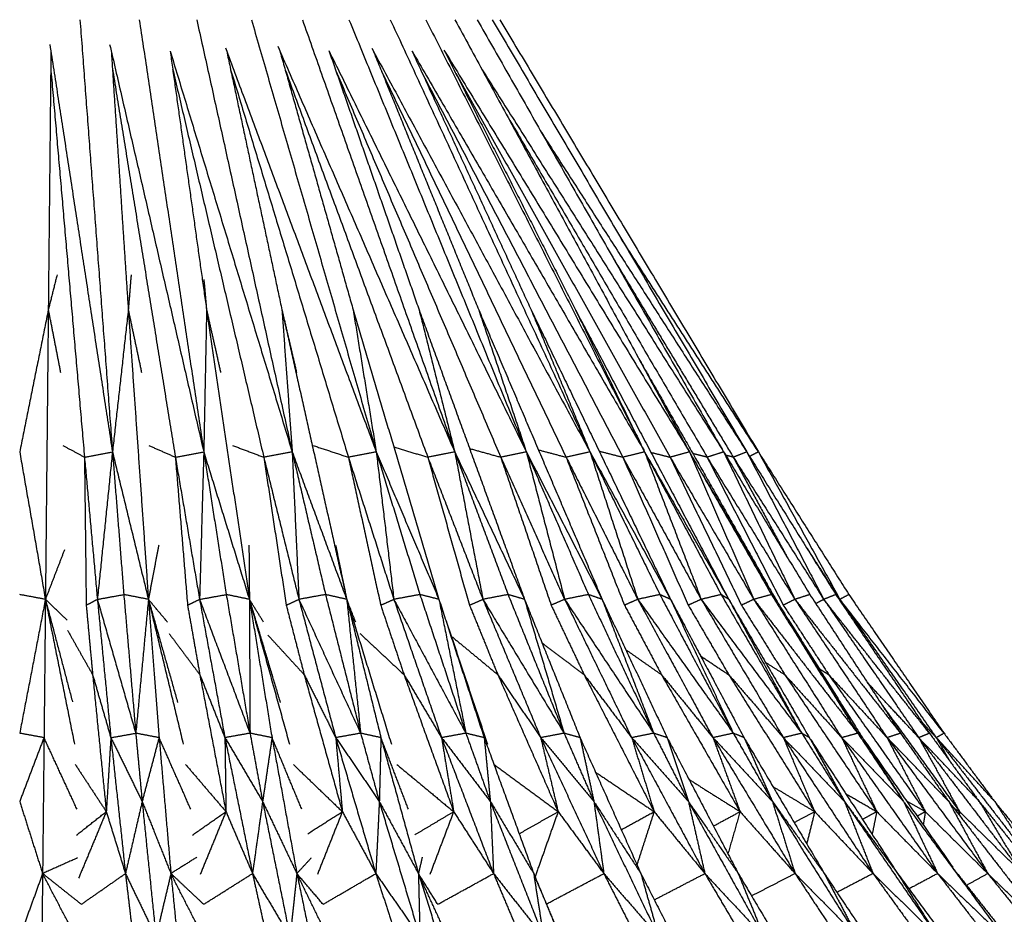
# Model space of a CAD drawing. Header units: millimetres. Extents: x 0 to 13.3, y 0 to 91.7.
# Tile 20 of 28: x 6.6 to 10.6, y 29.9 to 33.5. Entities that reach past the tile are written whole.
import ezdxf

# ---------------------------------------------------------------- set-up
doc = ezdxf.new("R2010")
doc.units = ezdxf.units.MM
doc.header["$MEASUREMENT"] = 0
doc.layers.add('Make2D$visible$lines', color=7, linetype='Continuous', true_color=0x000000)

msp = doc.modelspace()

# ---------------------------------------------------------------- linework, layer by layer
at = {"layer": 'Make2D$visible$lines'}
for points in [[(6.8717, 33.5151), (6.9365, 32.653), (7.0012, 31.7909)], [(7.1083, 33.5151), (7.2368, 32.653), (7.3653, 31.7909)], [(7.3374, 33.5151), (7.5277, 32.653), (7.7179, 31.7909)], [(7.5554, 33.5151), (7.8044, 32.653), (8.0533, 31.7909)], [(7.7588, 33.5151), (8.0626, 32.653), (8.3663, 31.7909)], [(7.9444, 33.5151), (8.2982, 32.653), (8.6519, 31.7909)], [(8.1093, 33.5151), (8.5073, 32.6534), (8.9053, 31.7916)], [(8.2509, 33.5151), (8.686, 32.6556), (9.121, 31.796)], [(8.367, 33.5151), (8.8346, 32.653), (9.3021, 31.7909)], [(8.4557, 33.5151), (8.9439, 32.6586), (9.4322, 31.8021)], [(8.5156, 33.5151), (9.0232, 32.653), (9.5308, 31.7909)], [(8.5458, 33.5151), (9.0615, 32.653), (9.5772, 31.7909)], [(6.7515, 33.4166), (6.8764, 32.6037), (7.0012, 31.7909)], [(6.9901, 33.4166), (7.1777, 32.6037), (7.3653, 31.7909)], [(6.7558, 33.3893), (6.7505, 32.8733), (6.7453, 32.3574)], [(6.9968, 33.3837), (7.0306, 32.8705), (7.0643, 32.3574)], [(7.2313, 33.3897), (7.3039, 32.8735), (7.3766, 32.3574)], [(7.2313, 33.3897), (7.4746, 32.5903), (7.7179, 31.7909)], [(7.452, 33.4023), (7.7527, 32.5966), (8.0533, 31.7909)], [(7.4567, 33.3896), (7.5669, 32.8735), (7.6771, 32.3574)], [(7.6604, 33.4099), (8.0133, 32.6004), (8.3663, 31.7909)], [(7.6701, 33.3858), (7.8156, 32.8716), (7.9611, 32.3574)], [(7.8639, 33.3925), (8.2579, 32.5917), (8.6519, 31.7909)], [(7.8641, 33.3925), (8.0441, 32.8749), (8.2241, 32.3574)], [(8.0355, 33.4016), (8.4704, 32.5966), (8.9053, 31.7916)], [(8.0407, 33.3918), (8.2514, 32.8746), (8.462, 32.3574)], [(8.1956, 33.3905), (8.4333, 32.8739), (8.671, 32.3574)], [(8.1958, 33.3906), (8.6596, 32.5907), (9.1235, 31.7909)], [(8.3232, 33.3942), (8.8127, 32.5925), (9.3021, 31.7909)], [(8.3233, 33.3942), (8.5856, 32.8758), (8.8479, 32.3574)], [(6.7551, 33.3219), (6.8224, 32.5459), (6.8896, 31.7699)], [(7.001, 33.3203), (7.1265, 32.5451), (7.252, 31.7699)], [(7.2413, 33.3186), (7.423, 32.5442), (7.6047, 31.7699)], [(7.4726, 33.3156), (7.7073, 32.5427), (7.942, 31.7699)], [(7.6902, 33.3148), (7.9744, 32.5423), (8.2587, 31.7699)], [(7.8926, 33.3108), (8.2211, 32.5403), (8.5496, 31.7699)], [(8.0742, 33.3097), (8.4423, 32.5398), (8.8103, 31.7699)], [(8.2344, 33.3061), (8.6355, 32.538), (9.0367, 31.7699)], [(8.3702, 33.3014), (8.7977, 32.5356), (9.2251, 31.7699)], [(8.4762, 33.3148), (8.9574, 32.5529), (9.4386, 31.7909)], [(8.58, 33.1241), (8.9763, 32.447), (9.3726, 31.7699)], [(8.7133, 33.0632), (9.122, 32.427), (9.5308, 31.7909)], [(9.5772, 31.7909), (9.3035, 32.2164), (9.0297, 32.642)], [(8.998, 32.5638), (9.2375, 32.1669), (9.4769, 31.7699)], [(6.7802, 32.4967), (6.7627, 32.427), (6.7453, 32.3574)], [(7.0756, 32.4967), (7.07, 32.427), (7.0643, 32.3574)], [(7.3656, 32.4793), (7.3711, 32.4184), (7.3766, 32.3574)], [(6.7453, 32.3574), (6.6883, 32.0741), (6.6313, 31.7909)], [(6.7453, 32.3574), (6.7396, 31.7801), (6.7338, 31.2028)], [(6.7453, 32.3574), (6.7697, 32.2328), (6.7941, 32.1081)], [(7.0643, 32.3574), (7.0328, 32.0741), (7.0012, 31.7909)], [(7.0643, 32.3574), (7.0907, 32.2328), (7.1172, 32.1081)], [(7.0643, 32.3574), (7.1045, 31.7801), (7.1446, 31.2028)], [(7.3766, 32.3574), (7.371, 32.0741), (7.3653, 31.7909)], [(7.3766, 32.3574), (7.4046, 32.2328), (7.4326, 32.1081)], [(7.3766, 32.3574), (7.4619, 31.7801), (7.5473, 31.2028)], [(7.6771, 32.3574), (7.7062, 32.2328), (7.7353, 32.1081)], [(7.6771, 32.3574), (7.8063, 31.7801), (7.9355, 31.2028)], [(7.6771, 32.3574), (7.6975, 32.0741), (7.7179, 31.7909)], [(7.9611, 32.3574), (8.1321, 31.7801), (8.3032, 31.2028)], [(7.9611, 32.3574), (8.0072, 32.0741), (8.0533, 31.7909)], [(8.2241, 32.3574), (8.4343, 31.7801), (8.6445, 31.2028)], [(8.2241, 32.3574), (8.2952, 32.0741), (8.3663, 31.7909)], [(8.462, 32.3574), (8.708, 31.7801), (8.954, 31.2028)], [(8.462, 32.3574), (8.5569, 32.0741), (8.6519, 31.7909)], [(8.671, 32.3574), (8.949, 31.7801), (9.2269, 31.2028)], [(8.671, 32.3574), (8.7854, 32.0812), (8.8998, 31.8051)], [(8.8479, 32.3574), (9.1534, 31.7801), (9.4589, 31.2028)], [(8.8479, 32.3574), (8.9786, 32.0887), (9.1094, 31.82)], [(9.1006, 32.1626), (9.3734, 31.6827), (9.6463, 31.2028)], [(6.8037, 31.8167), (6.8467, 31.7933), (6.8896, 31.7699)], [(7.1459, 31.8167), (7.1989, 31.7933), (7.252, 31.7699)], [(7.4799, 31.8167), (7.5423, 31.7933), (7.6047, 31.7699)], [(7.8016, 31.8164), (7.8718, 31.7931), (7.942, 31.7699)], [(8.1231, 31.8106), (8.1909, 31.7903), (8.2587, 31.7699)], [(8.4254, 31.8045), (8.4875, 31.7872), (8.5496, 31.7699)], [(6.6313, 31.7909), (6.6826, 31.4968), (6.7338, 31.2028)], [(6.8896, 31.7699), (6.9454, 31.7804), (7.0012, 31.7909)], [(6.8896, 31.7699), (6.8931, 31.4747), (6.8966, 31.1795)], [(6.8896, 31.7699), (6.9153, 31.4863), (6.9411, 31.2028)], [(7.0012, 31.7909), (6.9711, 31.4968), (6.9411, 31.2028)], [(7.0012, 31.7909), (7.0239, 31.5064), (7.0465, 31.2219)], [(7.0012, 31.7909), (7.0729, 31.4968), (7.1446, 31.2028)], [(7.252, 31.7699), (7.3087, 31.7804), (7.3653, 31.7909)], [(7.252, 31.7699), (7.2764, 31.4747), (7.3007, 31.1795)], [(7.252, 31.7699), (7.3003, 31.4863), (7.3486, 31.2028)], [(7.3653, 31.7909), (7.357, 31.4968), (7.3486, 31.2028)], [(7.3653, 31.7909), (7.4103, 31.5064), (7.4552, 31.2219)], [(7.3653, 31.7909), (7.4563, 31.4968), (7.5473, 31.2028)], [(7.7179, 31.7909), (7.6613, 31.7804), (7.6047, 31.7699)], [(7.6047, 31.7699), (7.6494, 31.4747), (7.6942, 31.1795)], [(7.6047, 31.7699), (7.6747, 31.4863), (7.7448, 31.2028)], [(7.7179, 31.7909), (7.7844, 31.5064), (7.851, 31.2219)], [(7.7179, 31.7909), (7.8267, 31.4968), (7.9355, 31.2028)], [(7.7179, 31.7909), (7.7313, 31.4968), (7.7448, 31.2028)], [(8.0533, 31.7909), (7.9977, 31.7804), (7.942, 31.7699)], [(7.942, 31.7699), (8.0065, 31.4747), (8.0709, 31.1795)], [(7.942, 31.7699), (8.0327, 31.4863), (8.1234, 31.2028)], [(8.0533, 31.7909), (8.1404, 31.5064), (8.2274, 31.2219)], [(8.0533, 31.7909), (8.1782, 31.4968), (8.3032, 31.2028)], [(8.0533, 31.7909), (8.0883, 31.4968), (8.1234, 31.2028)], [(8.3663, 31.7909), (8.3125, 31.7804), (8.2587, 31.7699)], [(8.2587, 31.7699), (8.3418, 31.4747), (8.4249, 31.1795)], [(8.2587, 31.7699), (8.3686, 31.4863), (8.4785, 31.2028)], [(8.3663, 31.7909), (8.4725, 31.5064), (8.5788, 31.2219)], [(8.3663, 31.7909), (8.5054, 31.4968), (8.6445, 31.2028)], [(8.3663, 31.7909), (8.4219, 31.4992), (8.4776, 31.2074)], [(8.6519, 31.7909), (8.6008, 31.7804), (8.5496, 31.7699)], [(8.5496, 31.7699), (8.6501, 31.4747), (8.7506, 31.1795)], [(8.5496, 31.7699), (8.677, 31.4863), (8.8044, 31.2028)], [(8.6519, 31.7909), (8.7756, 31.5064), (8.8994, 31.2219)], [(8.6519, 31.7909), (8.803, 31.4968), (8.954, 31.2028)], [(8.6519, 31.7909), (8.7282, 31.4968), (8.8044, 31.2028)], [(8.6999, 31.7991), (8.7551, 31.7845), (8.8103, 31.7699)], [(8.9051, 31.7908), (8.8577, 31.7803), (8.8103, 31.7699)], [(8.8103, 31.7699), (8.9266, 31.4747), (9.0429, 31.1796)], [(8.8103, 31.7699), (8.9532, 31.4863), (9.0961, 31.2028)], [(8.9057, 31.7909), (9.0449, 31.5064), (9.1842, 31.2219)], [(8.9057, 31.7909), (9.0663, 31.4968), (9.2269, 31.2028)], [(8.9057, 31.7909), (9.0009, 31.4968), (9.0961, 31.2028)], [(8.9423, 31.794), (8.9895, 31.7819), (9.0367, 31.7699)], [(9.1235, 31.7909), (9.0801, 31.7804), (9.0367, 31.7699)], [(9.0367, 31.7699), (9.167, 31.4747), (9.2972, 31.1796)], [(9.0367, 31.7699), (9.1928, 31.4863), (9.349, 31.2028)], [(9.1235, 31.7909), (9.2761, 31.5064), (9.4287, 31.2219)], [(9.1235, 31.7909), (9.2362, 31.4968), (9.349, 31.2028)], [(9.1302, 31.7792), (9.2946, 31.491), (9.4589, 31.2028)], [(9.1487, 31.789), (9.1869, 31.7795), (9.2251, 31.7699)], [(9.3021, 31.7909), (9.2636, 31.7804), (9.2251, 31.7699)], [(9.2251, 31.7699), (9.3673, 31.4747), (9.5095, 31.1795)], [(9.2251, 31.7699), (9.392, 31.4863), (9.5589, 31.2028)], [(9.3021, 31.7909), (9.4305, 31.4969), (9.5589, 31.2028)], [(9.3044, 31.7869), (9.4668, 31.5044), (9.6292, 31.2219)], [(9.3726, 31.7699), (9.3442, 31.777), (9.3158, 31.7841)], [(9.4386, 31.7909), (9.4056, 31.7804), (9.3726, 31.7699)], [(9.3726, 31.7699), (9.5245, 31.4747), (9.6763, 31.1795)], [(9.3726, 31.7699), (9.5477, 31.4863), (9.7227, 31.2028)], [(9.4386, 31.7909), (9.6105, 31.5064), (9.7824, 31.2219)], [(9.4386, 31.7909), (9.5806, 31.4968), (9.7227, 31.2028)], [(9.4769, 31.7699), (9.4618, 31.7737), (9.4467, 31.7775)], [(9.5308, 31.7909), (9.5038, 31.7804), (9.4769, 31.7699)], [(9.4769, 31.7699), (9.583, 31.5732), (9.689, 31.3764)], [(9.4769, 31.7699), (9.6573, 31.4863), (9.8377, 31.2028)], [(9.5308, 31.7909), (9.7083, 31.5064), (9.8858, 31.222)], [(9.5308, 31.7909), (9.6843, 31.4968), (9.8377, 31.2028)], [(9.5772, 31.7909), (9.5596, 31.7819), (9.542, 31.7728)], [(9.5772, 31.7909), (9.7576, 31.5064), (9.938, 31.2219)], [(9.5772, 31.7909), (9.7397, 31.4968), (9.9022, 31.2028)], [(9.3557, 31.6994), (9.501, 31.4511), (9.6463, 31.2028)], [(7.1857, 31.4192), (7.1651, 31.311), (7.1446, 31.2028)], [(7.5455, 31.4192), (7.5464, 31.311), (7.5473, 31.2028)], [(7.891, 31.4192), (7.9114, 31.3199), (7.9318, 31.2206)], [(6.8097, 31.4), (6.7718, 31.3014), (6.7338, 31.2028)], [(9.7675, 31.4116), (9.8348, 31.3072), (9.9022, 31.2028)], [(6.7338, 31.2028), (6.6826, 31.2123), (6.6313, 31.2219)], [(6.9411, 31.2028), (6.9938, 31.2123), (7.0465, 31.2219)], [(7.1446, 31.2028), (7.0956, 31.2123), (7.0465, 31.2219)], [(7.0465, 31.2219), (7.0704, 30.9453), (7.0942, 30.6687)], [(7.3486, 31.2028), (7.4019, 31.2123), (7.4552, 31.2219)], [(7.5473, 31.2028), (7.5013, 31.2123), (7.4552, 31.2219)], [(7.4552, 31.2219), (7.5025, 30.9453), (7.5498, 30.6687)], [(7.851, 31.2219), (7.7979, 31.2123), (7.7448, 31.2028)], [(7.9355, 31.2028), (7.8932, 31.2123), (7.851, 31.2219)], [(7.851, 31.2219), (7.9209, 30.9453), (7.9909, 30.6687)], [(8.2274, 31.2219), (8.1754, 31.2123), (8.1234, 31.2028)], [(8.3032, 31.2028), (8.2653, 31.2123), (8.2274, 31.2219)], [(8.2274, 31.2219), (8.319, 30.9453), (8.4106, 30.6687)], [(8.5788, 31.2219), (8.5286, 31.2123), (8.4785, 31.2028)], [(8.6445, 31.2028), (8.6116, 31.2123), (8.5788, 31.2219)], [(8.5788, 31.2219), (8.6905, 30.9453), (8.8022, 30.6687)], [(8.8994, 31.2219), (8.8519, 31.2123), (8.8044, 31.2028)], [(8.954, 31.2028), (8.9267, 31.2123), (8.8994, 31.2219)], [(8.8994, 31.2219), (9.0295, 30.9453), (9.1596, 30.6687)], [(9.1842, 31.2219), (9.1402, 31.2123), (9.0961, 31.2028)], [(9.2268, 31.2028), (9.2055, 31.2124), (9.1842, 31.2219)], [(9.1842, 31.2219), (9.3306, 30.9453), (9.4771, 30.6687)], [(9.4287, 31.2219), (9.3889, 31.2123), (9.349, 31.2028)], [(9.4589, 31.2028), (9.4438, 31.2123), (9.4288, 31.2219)], [(9.4288, 31.2219), (9.5893, 30.9453), (9.7497, 30.6687)], [(9.6292, 31.2219), (9.5943, 31.2124), (9.5594, 31.2029)], [(9.6463, 31.2028), (9.6377, 31.2123), (9.6292, 31.2219)], [(9.6292, 31.2219), (9.8012, 30.9453), (9.9732, 30.6687)], [(9.7824, 31.2219), (9.7525, 31.2123), (9.7227, 31.2028)], [(9.7824, 31.2219), (9.9632, 30.9453), (10.1439, 30.6687)], [(9.8858, 31.2219), (9.8618, 31.2123), (9.8377, 31.2028)], [(9.8858, 31.2219), (10.0726, 30.9453), (10.2593, 30.6687)], [(9.938, 31.2219), (9.9201, 31.2123), (9.9022, 31.2028)], [(9.938, 31.2219), (10.1277, 30.9453), (10.3174, 30.6687)], [(6.7338, 31.2028), (6.6826, 30.9357), (6.6313, 30.6687)], [(6.7338, 31.2028), (6.7311, 30.9269), (6.7283, 30.651)], [(6.8209, 31.1193), (6.7774, 31.161), (6.7338, 31.2028)], [(6.7338, 31.2028), (6.7878, 30.9982), (6.8417, 30.7936)], [(6.7338, 31.2028), (6.7919, 30.9137), (6.8499, 30.6246)], [(6.8966, 31.1795), (6.9188, 31.1911), (6.9411, 31.2028)], [(6.8966, 31.1795), (6.9094, 31.0408), (6.9222, 30.9021)], [(6.9411, 31.2028), (6.968, 30.9269), (6.9948, 30.651)], [(6.9411, 31.2028), (7.0176, 30.9357), (7.0942, 30.6687)], [(7.1446, 31.2028), (7.1194, 30.9357), (7.0942, 30.6687)], [(7.221, 31.1117), (7.1828, 31.1572), (7.1446, 31.2028)], [(7.1446, 31.2028), (7.2029, 30.9969), (7.2612, 30.7911)], [(7.1446, 31.2028), (7.2142, 30.9137), (7.2837, 30.6246)], [(7.1446, 31.2028), (7.166, 30.9269), (7.1873, 30.651)], [(7.3007, 31.1795), (7.3246, 31.1911), (7.3486, 31.2028)], [(7.3007, 31.1795), (7.3252, 31.0408), (7.3497, 30.9021)], [(7.3486, 31.2028), (7.3991, 30.9269), (7.4497, 30.651)], [(7.3486, 31.2028), (7.4492, 30.9357), (7.5498, 30.6687)], [(7.5473, 31.2028), (7.5924, 30.9269), (7.6376, 30.651)], [(7.5473, 31.2028), (7.5485, 30.9357), (7.5498, 30.6687)], [(7.5473, 31.2027), (7.6087, 30.9969), (7.6701, 30.7911)], [(7.5473, 31.2027), (7.6272, 30.9137), (7.7072, 30.6246)], [(7.6039, 31.1117), (7.5756, 31.1572), (7.5474, 31.2026)], [(7.6942, 31.1795), (7.7195, 31.1911), (7.7448, 31.2028)], [(7.6942, 31.1795), (7.73, 31.0408), (7.7659, 30.9021)], [(7.7448, 31.2028), (7.8182, 30.9269), (7.8916, 30.651)], [(7.7448, 31.2028), (7.8678, 30.9357), (7.9909, 30.6687)], [(7.9714, 31.1117), (7.9534, 31.1572), (7.9355, 31.2028)], [(7.9355, 31.2028), (8.0246, 30.9137), (8.1137, 30.6246)], [(7.9355, 31.2028), (8.0037, 30.9269), (8.0719, 30.651)], [(7.9355, 31.2028), (7.9632, 30.9357), (7.9909, 30.6687)], [(8.0709, 31.1795), (8.0971, 31.1911), (8.1234, 31.2028)], [(8.0709, 31.1795), (8.1175, 31.0408), (8.1641, 30.9021)], [(8.1234, 31.2028), (8.2185, 30.9269), (8.3136, 30.651)], [(8.1234, 31.2028), (8.267, 30.9357), (8.4106, 30.6687)], [(8.3032, 31.2028), (8.3934, 30.9269), (8.4836, 30.651)], [(8.3032, 31.2028), (8.3569, 30.9357), (8.4106, 30.6687)], [(8.4249, 31.1795), (8.4517, 31.1911), (8.4785, 31.2028)], [(8.4249, 31.1795), (8.4816, 31.0408), (8.5382, 30.9021)], [(8.4785, 31.2028), (8.5938, 30.9269), (8.7091, 30.651)], [(8.4785, 31.2028), (8.6404, 30.9357), (8.8022, 30.6687)], [(8.6445, 31.2028), (8.7553, 30.9269), (8.8661, 30.651)], [(8.6445, 31.2028), (8.7233, 30.9357), (8.8022, 30.6687)], [(8.8044, 31.2028), (8.7775, 31.1911), (8.7506, 31.1795)], [(8.7506, 31.1795), (8.8164, 31.0408), (8.8822, 30.9021)], [(8.8044, 31.2028), (8.9382, 30.9269), (9.0719, 30.651)], [(8.8044, 31.2028), (8.982, 30.9357), (9.1596, 30.6687)], [(8.954, 31.2028), (9.0836, 30.9269), (9.2133, 30.651)], [(8.954, 31.2028), (9.0568, 30.9357), (9.1596, 30.6687)], [(9.043, 31.1795), (9.1169, 31.0408), (9.1908, 30.9021)], [(9.0961, 31.2028), (9.0697, 31.1912), (9.0433, 31.1797)], [(9.0961, 31.2028), (9.2461, 30.9269), (9.3961, 30.651)], [(9.0961, 31.2028), (9.2866, 30.9357), (9.4771, 30.6687)], [(9.2269, 31.2028), (9.3733, 30.9269), (9.5198, 30.651)], [(9.2269, 31.2027), (9.352, 30.9357), (9.4771, 30.6687)], [(9.2972, 31.1795), (9.3781, 31.0408), (9.4589, 30.9021)], [(9.349, 31.2028), (9.3232, 31.1912), (9.2975, 31.1796)], [(9.349, 31.2028), (9.5129, 30.9269), (9.6768, 30.651)], [(9.349, 31.2028), (9.5494, 30.9357), (9.7497, 30.6687)], [(9.4589, 31.2028), (9.6198, 30.9269), (9.7807, 30.651)], [(9.4589, 31.2028), (9.6043, 30.9357), (9.7497, 30.6687)], [(9.5589, 31.2028), (9.5342, 31.1911), (9.5095, 31.1795)], [(9.5095, 31.1795), (9.596, 31.0408), (9.6825, 30.9021)], [(9.5589, 31.2028), (9.7342, 30.9269), (9.9094, 30.651)], [(9.5589, 31.2027), (9.7661, 30.9357), (9.9732, 30.6687)], [(9.6463, 31.2028), (9.8097, 30.9357), (9.9732, 30.6687)], [(9.7227, 31.2028), (9.6995, 31.1911), (9.6763, 31.1795)], [(9.6763, 31.1795), (9.7671, 31.0408), (9.8579, 30.9021)], [(9.7227, 31.2028), (9.9065, 30.9269), (10.0903, 30.651)], [(9.7227, 31.2028), (9.9333, 30.9357), (10.1439, 30.6687)], [(9.8377, 31.2028), (9.822, 31.1942), (9.8062, 31.1856)], [(9.8377, 31.2028), (10.0272, 30.9269), (10.2167, 30.651)], [(10.2593, 30.6687), (10.0485, 30.9357), (9.8377, 31.2028)], [(9.9022, 31.2028), (9.901, 31.202), (9.8998, 31.2013)], [(9.9022, 31.2028), (10.0944, 30.9269), (10.2865, 30.651)], [(10.3174, 30.6687), (10.112, 30.9329), (9.9066, 31.1971)], [(8.3311, 31.1193), (8.414, 30.8719), (8.4969, 30.6246)], [(9.697, 31.1217), (9.8445, 30.8863), (9.992, 30.651)], [(6.8226, 31.0784), (6.8724, 30.9902), (6.9222, 30.9021)], [(7.227, 31.0666), (7.2884, 30.9843), (7.3497, 30.9021)], [(7.6202, 31.0613), (7.693, 30.9817), (7.7659, 30.9021)], [(7.9876, 31.0672), (8.0758, 30.9846), (8.1641, 30.9021)], [(8.3523, 31.0561), (8.4453, 30.9791), (8.5382, 30.9021)], [(8.7143, 31.0288), (8.7983, 30.9654), (8.8822, 30.9021)], [(9.0482, 31.0022), (9.1195, 30.9521), (9.1908, 30.9021)], [(9.3468, 30.9769), (9.4028, 30.9395), (9.4589, 30.9021)], [(9.6061, 30.9514), (9.6443, 30.9267), (9.6825, 30.9021)], [(6.9222, 30.9021), (6.9494, 30.629), (6.9766, 30.3559)], [(6.9222, 30.9021), (6.9585, 30.7765), (6.9948, 30.651)], [(7.3497, 30.9021), (7.4017, 30.629), (7.4538, 30.3559)], [(7.3497, 30.9021), (7.3997, 30.7765), (7.4497, 30.651)], [(7.7659, 30.9021), (7.8419, 30.629), (7.918, 30.3559)], [(7.7659, 30.9021), (7.8287, 30.7765), (7.8916, 30.651)], [(8.1641, 30.9021), (8.263, 30.629), (8.3619, 30.3559)], [(8.1641, 30.9021), (8.2389, 30.7765), (8.3136, 30.651)], [(8.5382, 30.9021), (8.6583, 30.629), (8.7785, 30.3559)], [(8.5382, 30.9021), (8.6237, 30.7765), (8.7091, 30.651)], [(8.8822, 30.9021), (9.0217, 30.629), (9.1612, 30.3559)], [(8.8822, 30.9021), (8.9771, 30.7765), (9.0719, 30.651)], [(9.1908, 30.9021), (9.3474, 30.629), (9.504, 30.3559)], [(9.1908, 30.9021), (9.2934, 30.7765), (9.3961, 30.651)], [(9.4589, 30.9021), (9.6302, 30.629), (9.8016, 30.3559)], [(9.4589, 30.9021), (9.5678, 30.7765), (9.6768, 30.651)], [(9.6825, 30.9021), (9.8658, 30.629), (10.0491, 30.3559)], [(9.6825, 30.902), (9.7959, 30.7765), (9.9094, 30.651)], [(9.8194, 30.9265), (9.8386, 30.9143), (9.8579, 30.9021)], [(9.8579, 30.9021), (10.0503, 30.629), (10.2428, 30.3559)], [(9.8616, 30.898), (9.976, 30.7745), (10.0903, 30.651)], [(10.2167, 30.651), (10.1146, 30.7605), (10.0124, 30.8699)], [(10.0714, 30.7797), (10.2254, 30.5678), (10.3794, 30.3559)], [(10.2865, 30.651), (10.2583, 30.6814), (10.2301, 30.7119)], [(6.7283, 30.651), (6.6798, 30.6598), (6.6313, 30.6687)], [(6.9948, 30.651), (7.0445, 30.6598), (7.0942, 30.6687)], [(7.0942, 30.6687), (7.1069, 30.5324), (7.1196, 30.3962)], [(7.1873, 30.651), (7.1407, 30.6598), (7.0942, 30.6687)], [(7.5498, 30.6687), (7.4997, 30.6598), (7.4497, 30.651)], [(7.5498, 30.6687), (7.575, 30.5324), (7.6001, 30.3962)], [(7.6376, 30.651), (7.5937, 30.6598), (7.5498, 30.6687)], [(7.9909, 30.6687), (7.9412, 30.6598), (7.8916, 30.651)], [(7.9909, 30.6687), (8.0282, 30.5324), (8.0654, 30.3962)], [(8.0719, 30.651), (8.0314, 30.6598), (7.9909, 30.6687)], [(8.4106, 30.6687), (8.3621, 30.6598), (8.3136, 30.651)], [(8.4106, 30.6687), (8.4594, 30.5324), (8.5081, 30.3962)], [(8.4836, 30.651), (8.4471, 30.6598), (8.4106, 30.6687)], [(8.8022, 30.6687), (8.7557, 30.6598), (8.7091, 30.651)], [(8.8022, 30.6687), (8.8617, 30.5324), (8.9212, 30.3962)], [(8.8661, 30.651), (8.8341, 30.6598), (8.8022, 30.6687)], [(9.1596, 30.6687), (9.1157, 30.6598), (9.0719, 30.651)], [(9.1596, 30.6687), (9.2289, 30.5324), (9.2981, 30.3962)], [(9.2133, 30.651), (9.1864, 30.6598), (9.1596, 30.6687)], [(9.4771, 30.6687), (9.4366, 30.6598), (9.3961, 30.651)], [(9.4771, 30.6687), (9.5551, 30.5324), (9.6331, 30.3962)], [(9.5198, 30.651), (9.4985, 30.6598), (9.4771, 30.6687)], [(9.7495, 30.6686), (9.7132, 30.6598), (9.6769, 30.651)], [(9.7807, 30.651), (9.7652, 30.6598), (9.7497, 30.6687)], [(9.7498, 30.6686), (9.8352, 30.5324), (9.9206, 30.3962)], [(9.9732, 30.6687), (9.9413, 30.6598), (9.9094, 30.651)], [(9.9732, 30.6687), (10.0648, 30.5324), (10.1563, 30.3962)], [(9.992, 30.651), (9.9826, 30.6598), (9.9732, 30.6687)], [(10.1439, 30.6687), (10.1171, 30.6598), (10.0903, 30.651)], [(10.1439, 30.6687), (10.2402, 30.5324), (10.3364, 30.3962)], [(10.2593, 30.6687), (10.2381, 30.6599), (10.2169, 30.651)], [(10.2593, 30.6687), (10.3587, 30.5324), (10.4581, 30.3962)], [(10.3174, 30.6687), (10.302, 30.6598), (10.2865, 30.651)], [(10.3174, 30.6687), (10.4184, 30.5324), (10.5194, 30.3962)], [(6.7283, 30.651), (6.6798, 30.5236), (6.6313, 30.3962)], [(6.7283, 30.651), (6.7254, 30.38), (6.7226, 30.109)], [(6.8599, 30.3654), (6.7941, 30.5082), (6.7283, 30.651)], [(6.9948, 30.651), (6.9857, 30.5034), (6.9766, 30.3559)], [(6.9948, 30.651), (7.024, 30.38), (7.0531, 30.109)], [(6.9948, 30.651), (7.0572, 30.5236), (7.1196, 30.3962)], [(7.1873, 30.651), (7.1534, 30.5236), (7.1196, 30.3962)], [(7.3135, 30.3654), (7.2504, 30.5082), (7.1873, 30.651)], [(7.1873, 30.651), (7.2108, 30.38), (7.2343, 30.109)], [(7.4497, 30.651), (7.4517, 30.5034), (7.4538, 30.3559)], [(7.4497, 30.651), (7.5047, 30.38), (7.5597, 30.109)], [(7.4497, 30.651), (7.5249, 30.5236), (7.6001, 30.3962)], [(7.6376, 30.651), (7.6188, 30.5236), (7.6001, 30.3962)], [(7.7564, 30.3654), (7.697, 30.5082), (7.6376, 30.651)], [(7.6376, 30.651), (7.6871, 30.38), (7.7366, 30.109)], [(7.8916, 30.651), (7.9048, 30.5034), (7.918, 30.3559)], [(7.8916, 30.651), (7.9716, 30.38), (8.0515, 30.109)], [(7.8916, 30.651), (7.9785, 30.5236), (8.0654, 30.3962)], [(8.0719, 30.651), (8.0687, 30.5236), (8.0654, 30.3962)], [(8.1815, 30.3654), (8.1267, 30.5082), (8.0719, 30.651)], [(8.0719, 30.651), (8.1467, 30.38), (8.2214, 30.109)], [(8.3136, 30.651), (8.3377, 30.5034), (8.3619, 30.3559)], [(8.3136, 30.651), (8.4173, 30.38), (8.521, 30.109)], [(8.3136, 30.651), (8.4109, 30.5236), (8.5081, 30.3962)], [(8.4836, 30.651), (8.5823, 30.38), (8.6811, 30.109)], [(8.4836, 30.651), (8.4959, 30.5236), (8.5081, 30.3962)], [(8.7091, 30.651), (8.7438, 30.5034), (8.7785, 30.3559)], [(8.7091, 30.651), (8.8349, 30.38), (8.9607, 30.109)], [(8.7091, 30.651), (8.8152, 30.5236), (8.9212, 30.3962)], [(8.8661, 30.651), (8.9873, 30.38), (9.1085, 30.109)], [(8.8661, 30.651), (8.8936, 30.5236), (8.9212, 30.3962)], [(9.0719, 30.651), (9.1165, 30.5035), (9.1612, 30.3559)], [(9.0719, 30.651), (9.185, 30.5236), (9.2981, 30.3962)], [(9.0742, 30.6467), (9.2189, 30.3778), (9.3636, 30.109)], [(9.2133, 30.651), (9.355, 30.38), (9.4968, 30.109)], [(9.2133, 30.651), (9.2557, 30.5236), (9.2981, 30.3962)], [(9.3961, 30.651), (9.4501, 30.5034), (9.504, 30.3559)], [(9.3961, 30.651), (9.5598, 30.38), (9.7235, 30.109)], [(9.3961, 30.651), (9.5146, 30.5236), (9.6331, 30.3962)], [(9.5198, 30.651), (9.6799, 30.38), (9.8399, 30.109)], [(9.5198, 30.651), (9.5764, 30.5236), (9.6331, 30.3962)], [(9.6768, 30.6509), (9.7392, 30.5034), (9.8016, 30.3559)], [(9.6768, 30.6509), (9.8557, 30.38), (10.0346, 30.109)], [(9.6768, 30.6509), (9.7987, 30.5236), (9.9206, 30.3962)], [(9.7807, 30.651), (9.8507, 30.5236), (9.9206, 30.3962)], [(9.7872, 30.641), (9.9598, 30.375), (10.1325, 30.109)], [(9.9094, 30.651), (9.9792, 30.5035), (10.0491, 30.356)], [(9.9094, 30.651), (10.1007, 30.38), (10.292, 30.109)], [(9.9094, 30.651), (10.0329, 30.5236), (10.1563, 30.3962)], [(9.992, 30.651), (10.0692, 30.5313), (10.1464, 30.4116)], [(9.9993, 30.6404), (10.1756, 30.3875), (10.3519, 30.1346)], [(10.0903, 30.651), (10.1665, 30.5034), (10.2428, 30.3559)], [(10.0903, 30.651), (10.291, 30.38), (10.4917, 30.109)], [(10.3364, 30.3962), (10.2134, 30.5236), (10.0903, 30.651)], [(10.2167, 30.651), (10.2981, 30.5034), (10.3794, 30.3559)], [(10.2167, 30.651), (10.4236, 30.38), (10.6305, 30.109)], [(10.4581, 30.3962), (10.3374, 30.5236), (10.2167, 30.6509)], [(10.2865, 30.651), (10.3137, 30.6039), (10.3409, 30.5568)], [(10.2865, 30.651), (10.4951, 30.3816), (10.7037, 30.1123)], [(10.5194, 30.3962), (10.403, 30.5236), (10.2865, 30.651)], [(6.853, 30.5439), (6.9148, 30.4499), (6.9766, 30.3559)], [(7.2931, 30.5439), (7.3734, 30.4499), (7.4538, 30.3559)], [(7.7227, 30.5439), (7.8203, 30.4499), (7.918, 30.3559)], [(8.1351, 30.5439), (8.2485, 30.4499), (8.3619, 30.3559)], [(8.524, 30.5437), (8.6512, 30.4498), (8.7785, 30.3559)], [(8.9275, 30.5136), (9.0443, 30.4348), (9.1612, 30.3559)], [(9.3005, 30.4843), (9.4023, 30.4201), (9.504, 30.3559)], [(9.6349, 30.456), (9.7182, 30.406), (9.8016, 30.3559)], [(6.6313, 30.3962), (6.6769, 30.2526), (6.7226, 30.109)], [(7.1196, 30.3962), (7.0863, 30.2526), (7.0531, 30.109)], [(7.1196, 30.3962), (7.1471, 30.1259), (7.1747, 29.8555)], [(7.1196, 30.3962), (7.1769, 30.2526), (7.2343, 30.109)], [(7.6001, 30.3962), (7.5799, 30.2526), (7.5597, 30.109)], [(7.6001, 30.3962), (7.6549, 30.1259), (7.7096, 29.8555)], [(7.6001, 30.3962), (7.6683, 30.2526), (7.7366, 30.109)], [(8.0654, 30.3962), (8.0585, 30.2526), (8.0515, 30.109)], [(8.0654, 30.3962), (8.1465, 30.1259), (8.2275, 29.8555)], [(8.0654, 30.3962), (8.1434, 30.2526), (8.2214, 30.109)], [(8.5081, 30.3962), (8.6142, 30.1259), (8.7202, 29.8555)], [(8.5081, 30.3962), (8.5146, 30.2526), (8.521, 30.109)], [(8.5081, 30.3962), (8.5946, 30.2526), (8.6811, 30.109)], [(8.9212, 30.3962), (9.0506, 30.1259), (9.18, 29.8555)], [(8.9212, 30.3962), (8.9409, 30.2526), (8.9607, 30.109)], [(8.9212, 30.3962), (9.0148, 30.2526), (9.1085, 30.109)], [(9.2981, 30.3962), (9.4488, 30.1259), (9.5995, 29.8555)], [(9.2981, 30.3962), (9.3309, 30.2526), (9.3636, 30.109)], [(9.2981, 30.3962), (9.3975, 30.2526), (9.4968, 30.109)], [(9.6331, 30.3962), (9.8026, 30.126), (9.9721, 29.8558)], [(9.6331, 30.3962), (9.6783, 30.2526), (9.7235, 30.109)], [(9.6331, 30.3962), (9.7365, 30.2526), (9.8399, 30.109)], [(9.9206, 30.3962), (10.1065, 30.1259), (10.2924, 29.8555)], [(9.9206, 30.3962), (9.9776, 30.2526), (10.0346, 30.109)], [(9.9252, 30.4281), (9.9872, 30.392), (10.0491, 30.3559)], [(10.1563, 30.3962), (10.2242, 30.2526), (10.292, 30.109)], [(10.1593, 30.3921), (10.357, 30.1238), (10.5547, 29.8555)], [(10.1672, 30.3993), (10.205, 30.3776), (10.2428, 30.3559)], [(10.3364, 30.3962), (10.5446, 30.1274), (10.7528, 29.8586)], [(10.3364, 30.3962), (10.4141, 30.2526), (10.4917, 30.109)], [(10.4581, 30.3962), (10.6743, 30.1259), (10.8906, 29.8555)], [(10.4581, 30.3962), (10.5443, 30.2526), (10.6305, 30.109)], [(10.5194, 30.3962), (10.7391, 30.1259), (10.9588, 29.8555)], [(10.5194, 30.3962), (10.6117, 30.2543), (10.704, 30.1124)], [(6.8579, 30.2623), (6.9172, 30.3091), (6.9766, 30.3559)], [(6.9766, 30.3559), (6.9214, 30.2232), (6.8662, 30.0904)], [(6.9766, 30.3559), (7.0149, 30.2325), (7.0531, 30.109)], [(7.3201, 30.2623), (7.3869, 30.3091), (7.4538, 30.3559)], [(7.4538, 30.3559), (7.4025, 30.2308), (7.3512, 30.1056)], [(7.4538, 30.3559), (7.5067, 30.2325), (7.5597, 30.109)], [(7.7799, 30.2677), (7.8489, 30.3118), (7.918, 30.3559)], [(7.918, 30.3559), (7.8682, 30.2308), (7.8185, 30.1056)], [(7.918, 30.3559), (7.9847, 30.2325), (8.0515, 30.109)], [(8.2077, 30.264), (8.2848, 30.31), (8.3619, 30.3559)], [(8.3619, 30.3559), (8.3145, 30.2308), (8.2671, 30.1056)], [(8.3619, 30.3559), (8.4414, 30.2325), (8.521, 30.109)], [(8.623, 30.2677), (8.7007, 30.3118), (8.7785, 30.3559)], [(8.7785, 30.3559), (8.7325, 30.226), (8.6866, 30.096)], [(8.7785, 30.3559), (8.8696, 30.2325), (8.9607, 30.109)], [(9.0302, 30.2839), (9.0957, 30.3199), (9.1612, 30.3559)], [(9.1612, 30.3559), (9.127, 30.25), (9.0927, 30.1441)], [(9.1612, 30.3559), (9.2624, 30.2324), (9.3636, 30.109)], [(9.3977, 30.2984), (9.4509, 30.3272), (9.504, 30.3559)], [(9.504, 30.3559), (9.4798, 30.2718), (9.4556, 30.1877)], [(9.504, 30.3559), (9.6138, 30.2325), (9.7235, 30.109)], [(9.8016, 30.3559), (9.7608, 30.3339), (9.7201, 30.3118)], [(9.8016, 30.3559), (9.7857, 30.2918), (9.7698, 30.2277)], [(9.8016, 30.3559), (9.9181, 30.2325), (10.0346, 30.109)], [(9.9298, 30.3838), (10.0311, 30.2464), (10.1325, 30.109)], [(10.0491, 30.3559), (10.0208, 30.3403), (9.9924, 30.3248)], [(10.0491, 30.3559), (10.0399, 30.3108), (10.0307, 30.2657)], [(10.0491, 30.3559), (10.1706, 30.2324), (10.292, 30.109)], [(10.2428, 30.3559), (10.227, 30.347), (10.2112, 30.338)], [(10.2428, 30.3559), (10.2386, 30.3295), (10.2345, 30.3031)], [(10.2428, 30.3559), (10.3672, 30.2325), (10.4917, 30.109)], [(10.3794, 30.3559), (10.3688, 30.362), (10.3582, 30.3681)], [(10.3794, 30.3559), (10.3754, 30.3535), (10.3714, 30.3511)], [(10.3794, 30.3559), (10.3787, 30.3492), (10.378, 30.3425)], [(10.3794, 30.3559), (10.505, 30.2325), (10.6305, 30.109)], [(10.3698, 30.109), (10.3271, 30.1664), (10.2844, 30.2238)], [(6.8622, 30.1714), (6.7924, 30.1402), (6.7226, 30.109)], [(7.3377, 30.174), (7.286, 30.1415), (7.2343, 30.109)], [(7.793, 30.1704), (7.7648, 30.1397), (7.7366, 30.109)], [(8.2365, 30.174), (8.229, 30.1415), (8.2214, 30.109)], [(6.7226, 30.109), (6.6769, 29.9823), (6.6313, 29.8555)], [(6.7226, 30.109), (6.7196, 29.8394), (6.7167, 29.5697)], [(6.8871, 29.7942), (6.8048, 29.9516), (6.7226, 30.109)], [(6.8771, 29.9862), (6.7999, 30.0476), (6.7226, 30.109)], [(6.8771, 29.9862), (6.9651, 30.0476), (7.0531, 30.109)], [(7.0531, 30.109), (7.0689, 29.9744), (7.0847, 29.8398)], [(7.0531, 30.109), (7.1139, 29.9823), (7.1747, 29.8555)], [(7.2343, 30.109), (7.2045, 29.9823), (7.1747, 29.8555)], [(7.3947, 29.7943), (7.3145, 29.9516), (7.2343, 30.109)], [(7.2343, 30.109), (7.2611, 29.8394), (7.2879, 29.5697)], [(7.365, 29.9862), (7.2997, 30.0476), (7.2343, 30.109)], [(7.365, 29.9862), (7.4623, 30.0476), (7.5597, 30.109)], [(7.5597, 30.109), (7.5895, 29.9744), (7.6194, 29.8398)], [(7.5597, 30.109), (7.6346, 29.9823), (7.7096, 29.8555)], [(7.7366, 30.109), (7.7231, 29.9823), (7.7096, 29.8555)], [(7.8903, 29.7943), (7.8134, 29.9516), (7.7366, 30.109)], [(7.7366, 30.109), (7.7926, 29.8394), (7.8487, 29.5697)], [(7.8413, 29.9862), (7.7889, 30.0476), (7.7366, 30.109)], [(7.8413, 29.9862), (7.9464, 30.0476), (8.0515, 30.109)], [(8.0515, 30.109), (8.095, 29.9744), (8.1385, 29.8398)], [(8.0515, 30.109), (8.1395, 29.9823), (8.2275, 29.8555)], [(8.366, 29.7943), (8.2937, 29.9516), (8.2214, 30.109)], [(8.2214, 30.109), (8.3059, 29.8394), (8.3903, 29.5697)], [(8.2985, 29.9862), (8.2599, 30.0476), (8.2214, 30.109)], [(8.2214, 30.109), (8.2244, 29.9823), (8.2275, 29.8555)], [(8.2985, 29.9862), (8.4098, 30.0476), (8.521, 30.109)], [(8.521, 30.109), (8.5774, 29.9744), (8.6338, 29.8398)], [(8.521, 30.109), (8.6206, 29.9823), (8.7202, 29.8555)], [(8.6811, 30.109), (8.7927, 29.8394), (8.9042, 29.5697)], [(8.6811, 30.109), (8.7006, 29.9823), (8.7202, 29.8555)], [(8.8144, 29.7943), (8.7505, 29.9451), (8.6866, 30.096)], [(8.7324, 29.9878), (8.8466, 30.0484), (8.9607, 30.109)], [(8.9607, 30.109), (9.0291, 29.9744), (9.0975, 29.8398)], [(8.9607, 30.109), (9.0703, 29.9823), (9.18, 29.8555)], [(9.1085, 30.109), (9.2454, 29.8394), (9.3823, 29.5697)], [(9.1085, 30.109), (9.1442, 29.9823), (9.18, 29.8555)], [(9.1617, 30.0041), (9.2627, 30.0565), (9.3636, 30.109)], [(9.3636, 30.109), (9.443, 29.9744), (9.5224, 29.8398)], [(9.3636, 30.109), (9.4816, 29.9823), (9.5995, 29.8555)], [(9.4968, 30.109), (9.6569, 29.8394), (9.817, 29.5697)], [(9.4968, 30.109), (9.5482, 29.9823), (9.5995, 29.8555)], [(9.7235, 30.109), (9.6368, 30.0642), (9.55, 30.0194)], [(9.7235, 30.109), (9.8126, 29.9744), (9.9017, 29.8398)], [(9.7235, 30.109), (9.8478, 29.9823), (9.9722, 29.8557)], [(9.8399, 30.109), (10.0207, 29.8393), (10.2014, 29.5697)], [(9.84, 30.1089), (9.9061, 29.9824), (9.9721, 29.8558)], [(10.0346, 30.109), (9.9625, 30.0714), (9.8904, 30.0337)], [(10.0346, 30.109), (10.132, 29.9744), (10.2293, 29.8398)], [(10.0346, 30.109), (10.1635, 29.9823), (10.2924, 29.8555)], [(10.1325, 30.109), (10.331, 29.8394), (10.5295, 29.5697)], [(10.1325, 30.109), (10.2124, 29.9823), (10.2924, 29.8555)], [(10.292, 30.109), (10.2348, 30.0783), (10.1776, 30.0477)], [(10.292, 30.109), (10.3961, 29.9744), (10.5003, 29.8398)], [(10.292, 30.109), (10.4234, 29.9823), (10.5547, 29.8555)], [(10.3698, 30.109), (10.583, 29.8394), (10.7962, 29.5697)], [(10.3698, 30.109), (10.4042, 30.0618), (10.4387, 30.0145)], [(10.4917, 30.109), (10.4494, 30.0853), (10.4071, 30.0617)], [(10.4917, 30.109), (10.6009, 29.9744), (10.7102, 29.8398)], [(10.7551, 29.8555), (10.6234, 29.9823), (10.4917, 30.109)]]:
    msp.add_open_spline(points, degree=2, dxfattribs=at)

doc.saveas('drawing.dxf')
